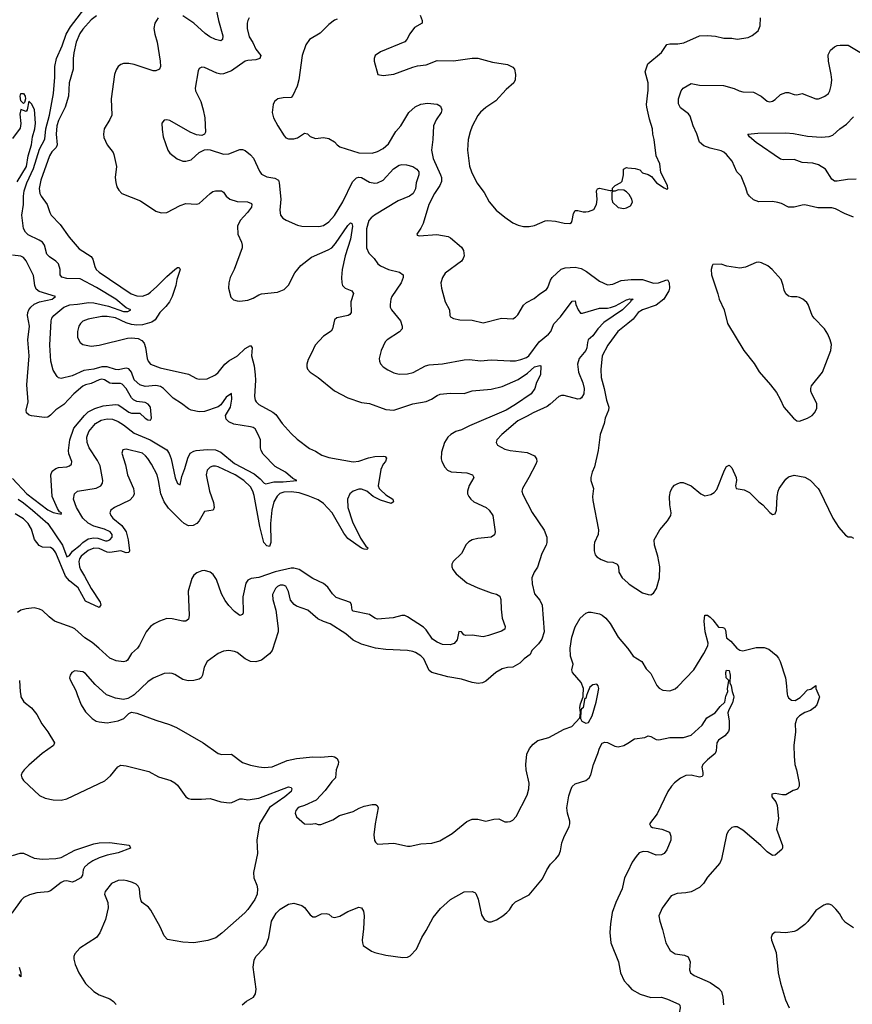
# Model space of a CAD drawing. Header units: inches. Extents: x 1245430 to 1420861, y 606325 to 671315.
# Tile 19 of 256: x 1265502 to 1271661, y 637716 to 644996. Entities that reach past the tile are written whole.
import ezdxf

# ---------------------------------------------------------------- set-up
doc = ezdxf.new("R2010")
doc.units = ezdxf.units.IN
doc.header["$MEASUREMENT"] = 0
for name, color, linetype in [('B2663', 7, 'Continuous'), ('B2664', 7, 'Continuous'), ('B2673', 7, 'Continuous'), ('B2674', 7, 'Continuous')]:
    doc.layers.add(name, color=color, linetype=linetype)

msp = doc.modelspace()

# ---------------------------------------------------------------- linework, layer by layer
at = {"layer": 'B2663', "color": 5}
for points, elevation in [([(1265509.9, 640000), (1265511.7, 639990), (1265532.4, 639952.4), (1265590, 639907), (1265630, 639857.6), (1265665.2, 639790), (1265711.2, 639730), (1265758.7, 639650), (1265751.5, 639628.5), (1265668, 639570), (1265570, 639484.5), (1265535.5, 639450), (1265520.7, 639430), (1265514, 639410), (1265517.3, 639390), (1265530.8, 639370), (1265650, 639259.3), (1265690, 639240.3), (1265750, 639227), (1265810, 639224.9), (1265850, 639235.8), (1266132.1, 639367.9), (1266175.2, 639404.8), (1266228.5, 639471.5), (1266250, 639483.1), (1266290, 639478.7), (1266456.4, 639436.4), (1266530, 639398), (1266620.7, 639370), (1266650, 639354), (1266670, 639335.5), (1266730.3, 639250.3), (1266750, 639238.4), (1266770, 639234), (1266848.2, 639231.8), (1266910, 639237.4), (1266990, 639213.4), (1267053.2, 639206.8), (1267070.8, 639209.2), (1267130, 639235.3), (1267150, 639236.5), (1267190, 639228.2), (1267270, 639239.4), (1267490, 639323.9), (1267510, 639318.4), (1267515.3, 639310), (1267509.2, 639290), (1267464.1, 639250), (1267349.1, 639170.9), (1267275.2, 639050), (1267257.4, 638930), (1267262, 638830), (1267230.7, 638690), (1267234, 638650), (1267256.4, 638596.4), (1267261.6, 638570), (1267259.3, 638530), (1267242.4, 638490), (1267190, 638416), (1267167.5, 638392.5), (1266998.7, 638241.3), (1266952.7, 638207.3), (1266893.1, 638186.9), (1266790, 638171.1), (1266710, 638175.8), (1266596.3, 638196.3), (1266570, 638222.7), (1266542.4, 638290), (1266471.8, 638411.8), (1266453.9, 638433.9), (1266409.3, 638470), (1266401.3, 638481.3), (1266393, 638513), (1266388.6, 638570), (1266378.5, 638590), (1266363.5, 638603.5), (1266337.8, 638617.8), (1266298, 638630), (1266270, 638633.2), (1266230, 638630.5), (1266182, 638610), (1266134, 638550), (1266130.4, 638530), (1266155.3, 638470), (1266157.6, 638430), (1266137.2, 638342.8), (1266095.8, 638244.2), (1266070.6, 638210), (1265946.8, 638130), (1265910.8, 638090), (1265904, 638070), (1265904, 638050), (1265913.4, 638010), (1265940.5, 637950), (1265988.4, 637870), (1266050.6, 637810), (1266090, 637787), (1266170, 637757), (1266197, 637737), (1266215.6, 637715.6)], 1020), ([(1265931.1, 640000), (1265957.1, 639930), (1265990, 639878), (1266038, 639830), (1266067.3, 639810), (1266090, 639803.7), (1266150, 639797), (1266230, 639812.4), (1266272.7, 639830), (1266310, 639866.8), (1266330, 639876.3), (1266370, 639868.2), (1266510, 639816.4), (1266610, 639786), (1266662, 639762), (1266859.1, 639650), (1266970, 639570.4), (1266996.6, 639563.4), (1267070, 639566), (1267150, 639504.9), (1267210, 639484.9), (1267270, 639472.4), (1267310, 639466.4), (1267370, 639473), (1267481.3, 639518.7), (1267550, 639534.2), (1267670, 639544.7), (1267730, 639543.2), (1267810, 639550.3), (1267830, 639546.4), (1267850, 639533.4), (1267860.4, 639510), (1267858.4, 639490), (1267843.7, 639450), (1267839.1, 639390), (1267810, 639364.5), (1267762, 639298), (1267695.1, 639224.9), (1267610, 639185.6), (1267570, 639173.6), (1267556.1, 639163.9), (1267545.5, 639150), (1267539.3, 639130), (1267550, 639103), (1267610, 639050.7), (1267650, 639048.2), (1267690, 639052.7), (1267710, 639046.4), (1267730, 639046.4), (1267819.2, 639080.8), (1267867.1, 639112.9), (1267970, 639140.7), (1268013.6, 639166.4), (1268050, 639180.5), (1268110, 639194), (1268134, 639194), (1268146.4, 639186.4), (1268154.8, 639170), (1268130.7, 639050), (1268120.7, 638970), (1268127.3, 638927.3), (1268134.4, 638914.4), (1268150, 638901), (1268270, 638907.7), (1268370, 638884.4), (1268390, 638884.4), (1268470, 638902), (1268550, 638906.7), (1268610, 638923.8), (1268701.7, 638978.3), (1268810, 639068), (1268850, 639084.9), (1268890, 639084), (1268950, 639070.8), (1269010, 639084), (1269046.4, 639086.4), (1269090, 639064.7), (1269110, 639064.7), (1269130, 639066.8), (1269150, 639078.8), (1269174.9, 639105.1), (1269256.9, 639263.1), (1269267.6, 639310), (1269269.6, 639350), (1269247.6, 639450), (1269245.1, 639490), (1269254.5, 639565.5), (1269272.1, 639607.9), (1269300.7, 639639.3), (1269334.5, 639665.5), (1269415.3, 639690), (1269530, 639750.3), (1269586.6, 639770), (1269646, 639834), (1269649.4, 639870), (1269645.1, 639910), (1269650, 639938), (1269669.6, 639990), (1269669.9, 640000)], 1040), ([(1266342.2, 640000), (1266302.8, 639977.2), (1266270.6, 639969.4), (1266210, 639978.9), (1266158.4, 640000)], 1040), ([(1269696, 640000), (1269690, 639977.2), (1269683.5, 639976.5), (1269681, 639970), (1269670, 639909.3), (1269658.8, 639901.2), (1269653.7, 639886.3), (1269651.4, 639830), (1269661.1, 639810), (1269690, 639793.9), (1269710, 639800.1), (1269737.7, 639850), (1269766.3, 639950), (1269775.6, 640000)], 1040), ([(1267148.9, 637711.1), (1267181.1, 637738.9), (1267232.7, 637770), (1267247.6, 637792.4), (1267251.5, 637828.5), (1267229.7, 637990), (1267236.3, 638043.7), (1267249.5, 638070), (1267308.5, 638131.5), (1267324.6, 638155.4), (1267344.7, 638210), (1267365.6, 638330), (1267398.4, 638390), (1267430, 638419.3), (1267490, 638456.3), (1267530, 638462.8), (1267590, 638446), (1267610, 638431), (1267650, 638378), (1267670, 638362), (1267690, 638362), (1267735.5, 638384.5), (1267770, 638387.7), (1267790, 638382.8), (1267810, 638363), (1267830, 638358.9), (1267870, 638368.4), (1267930, 638401.8), (1268010, 638434.9), (1268030, 638430.6), (1268044.9, 638404.9), (1268049.2, 638369.2), (1268046.3, 638273.7), (1268036.5, 638190), (1268037.1, 638170), (1268044, 638150), (1268104, 638110), (1268130, 638099.5), (1268210, 638080.3), (1268337.5, 638062.5), (1268370, 638064), (1268390, 638074), (1268437.1, 638122.9), (1268477.6, 638210), (1268510, 638260.7), (1268561, 638359), (1268615.8, 638424.2), (1268690, 638490.3), (1268790, 638547.7), (1268850, 638550.6), (1268870, 638542.8), (1268875.8, 638535.8), (1268893.5, 638493.5), (1268918, 638378), (1268941.1, 638341.1), (1268970, 638324.9), (1268990, 638325.5), (1269030, 638339.5), (1269077, 638370), (1269105.5, 638394.5), (1269124.9, 638415.1), (1269150, 638454), (1269170, 638473.4), (1269270, 638524.9), (1269370, 638644.4), (1269401.1, 638710), (1269428, 638752), (1269468.6, 638791.4), (1269490, 638819.1), (1269503, 638850), (1269513, 638910), (1269526.2, 638950), (1269567.7, 639030), (1269571.7, 639050), (1269572, 639070), (1269554, 639130), (1269548.6, 639170), (1269563.5, 639256.5), (1269577.7, 639302.3), (1269590, 639326.8), (1269610, 639346.8), (1269689.2, 639370), (1269713.3, 639390), (1269726.1, 639413.9), (1269746.2, 639490), (1269779.7, 639570), (1269790, 639610.8), (1269810, 639646), (1269830, 639654), (1269850, 639652), (1269903.7, 639623.7), (1269930, 639619.3), (1269970, 639628.7), (1270000, 639647.2)], 1020), ([(1265450, 638817.2), (1265505.9, 638834.1), (1265530, 638833.1), (1265610, 638797.3), (1265669.1, 638789.1), (1265770, 638795.4), (1265810, 638802.4), (1265910, 638855.3), (1266050, 638903.5), (1266090, 638911.2), (1266170, 638912.3), (1266310, 638891.7), (1266315.5, 638890), (1266322, 638870), (1266230, 638836.5), (1266150, 638819), (1266090, 638798), (1266044, 638776), (1266007.4, 638752.6), (1265982.7, 638730), (1265971.2, 638710), (1265968, 638670), (1265955.8, 638650), (1265910, 638626.2), (1265890, 638619.9), (1265850, 638628.2), (1265830, 638626.6), (1265810, 638616.4), (1265730, 638554.5), (1265711.6, 638548.4), (1265630, 638539.4), (1265574.3, 638525.7), (1265534.2, 638505.8), (1265513.6, 638486.4), (1265444.6, 638390)], 980), ([(1270000, 638697.8), (1269976.5, 638650), (1269958, 638570), (1269912.9, 638470), (1269885.3, 638394.7), (1269872.4, 638310), (1269867.7, 638247.7), (1269874.9, 638170), (1269931.7, 638030), (1269947.2, 637950), (1269973.8, 637890), (1270000, 637860.5)], 1020), ([(1265498.6, 637990), (1265510.2, 637949.8), (1265510, 637919), (1265497.4, 637937.4)], 980)]:
    msp.add_lwpolyline(points, dxfattribs=dict(at, elevation=elevation))
at = {"layer": 'B2664', "color": 5}
for points, elevation in [([(1266942.8, 645130), (1266972.5, 644990), (1267003.8, 644876.2), (1267001.3, 644850), (1266990, 644840.5), (1266950, 644848.4), (1266908.6, 644868.6), (1266873.8, 644893.8), (1266790, 644969.8), (1266710, 645023.4)], 1020), ([(1265490, 641450.4), (1265530, 641423.1), (1265597.4, 641370), (1265709.3, 641270), (1265819.9, 641110), (1265850, 641024.4), (1265870, 641034.6), (1265894.1, 641065.9), (1265949.6, 641110), (1265968.9, 641131.1), (1266010, 641158.8), (1266050, 641165.9), (1266081.3, 641161.3), (1266136.6, 641143.4), (1266150, 641141.6), (1266170, 641149.1), (1266185.4, 641170), (1266186, 641190), (1266170.9, 641210), (1266130, 641228.9), (1266050, 641252.3), (1266010, 641274.3), (1265970.2, 641310), (1265923.2, 641390), (1265900.8, 641450), (1265908.8, 641490), (1265930.2, 641509.8), (1266067.1, 641532.9), (1266101.6, 641550), (1266114.9, 641570), (1266116.5, 641590), (1266097.6, 641697.6), (1266077.7, 641737.7), (1266015.2, 641830), (1266000.9, 641870), (1265998.8, 641910), (1266014.6, 641950), (1266064.3, 642010), (1266105.1, 642034.9), (1266150, 642045.4), (1266190, 642041.6), (1266230, 642026.2), (1266270, 642001), (1266350, 641939.1), (1266468.1, 641890), (1266590, 641814.6), (1266608.1, 641788.1), (1266623.8, 641750), (1266652, 641608), (1266670, 641567.3), (1266690, 641557.2), (1266701.3, 641618.7), (1266723.4, 641676.6), (1266745.1, 641754.9), (1266764.5, 641790), (1266790, 641806.1), (1266808.3, 641811.7), (1266890, 641819.3), (1266950, 641814.7), (1266990, 641798.7), (1267090, 641715.7), (1267237, 641637), (1267282, 641602), (1267310, 641569.6), (1267324.1, 641564.1), (1267381.4, 641578.6), (1267450, 641578.3), (1267552, 641590), (1267523, 641603), (1267467.7, 641650), (1267393.2, 641693.2), (1267304.3, 641784.3), (1267287.7, 641810), (1267283.2, 641830), (1267282.4, 641890), (1267267.4, 641930), (1267244.9, 641970), (1267230, 641980.3), (1267210, 641986), (1267085.3, 642005.3), (1267050, 642022.2), (1267030, 642043.1), (1267025.4, 642070), (1267062, 642130), (1267072.4, 642190), (1267070, 642231), (1267030, 642205.3), (1266991, 642149), (1266970, 642133.4), (1266870, 642099), (1266830, 642096.6), (1266770, 642109.4), (1266750, 642118.6), (1266698.3, 642158.3), (1266637.1, 642197.1), (1266564.9, 642270), (1266543.6, 642283.6), (1266510, 642291.5), (1266430, 642283.6), (1266390, 642296.1), (1266350, 642332.6), (1266328.8, 642388.8), (1266310, 642414.2), (1266290, 642419), (1266230, 642406.2), (1266210, 642408.5), (1266150, 642429.1), (1266110, 642429.2), (1266050, 642412.4), (1265977.3, 642402.7), (1265890, 642363.8), (1265810, 642342.6), (1265790, 642348.4), (1265778.7, 642358.7), (1265750, 642404), (1265732.6, 642470), (1265724.9, 642590), (1265735.2, 642770), (1265741.3, 642790), (1265755.8, 642810), (1265828.3, 642870), (1265872.3, 642887.7), (1265930, 642891.9), (1266014.2, 642905.8), (1266050, 642902.3), (1266158.7, 642878.7), (1266270, 642838.5), (1266302, 642838), (1266325.5, 642850), (1266290, 642866.7), (1266213.8, 642930), (1266070, 643016.6), (1265950, 643080.7), (1265850, 643083.5), (1265813.1, 643093.1), (1265801.3, 643110), (1265801.7, 643150), (1265788.8, 643190), (1265770.3, 643210), (1265722.2, 643242.2), (1265702.4, 643262.4), (1265684.9, 643330), (1265671.5, 643350), (1265646.9, 643366.9), (1265565.5, 643405.5), (1265545.3, 643425.3), (1265531.3, 643451.3), (1265519.3, 643550), (1265530.7, 643629.3), (1265530.1, 643690), (1265536.3, 643730), (1265554.6, 643790), (1265604.9, 643895.1), (1265650, 644038.5), (1265688.3, 644111.7), (1265696.5, 644190), (1265722, 644290), (1265752.6, 644450), (1265762.8, 644570), (1265762.7, 644650), (1265773.7, 644710), (1265816.5, 644803.5), (1265846.5, 644890), (1265877.9, 644942.1), (1266008.1, 645111.9)], 960), ([(1266070, 645025), (1266030, 644994.6), (1265970, 644926.9), (1265946.4, 644893.6), (1265920.5, 644830), (1265903.4, 644750), (1265898, 644710), (1265898.9, 644630), (1265869, 644530), (1265863.1, 644430), (1265837.8, 644350), (1265790.1, 644250), (1265777.7, 644210), (1265771, 644150), (1265779.8, 644070), (1265771, 644050), (1265741, 644019), (1265723.8, 643990), (1265658.4, 643810), (1265647, 643747), (1265650.2, 643710), (1265660.2, 643690), (1265705.5, 643630), (1265724.9, 643570), (1265736, 643550), (1265801.1, 643481.1), (1265867.5, 643387.5), (1265942.7, 643302.7), (1266030, 643245.7), (1266044.2, 643224.2), (1266057.4, 643170), (1266067.8, 643150), (1266090, 643128.7), (1266325.8, 642970), (1266370, 642954.5), (1266410, 642952.6), (1266450, 642967.1), (1266470, 642981), (1266517.9, 643022.1), (1266590, 643097.2), (1266650, 643149), (1266670, 643164.2), (1266682.8, 643162.8), (1266688.4, 643150), (1266665.5, 643074.5), (1266657.9, 643030), (1266631.2, 642950), (1266610.1, 642910), (1266584.3, 642875.7), (1266537.7, 642830), (1266503.2, 642776.8), (1266480.3, 642759.7), (1266410, 642740.8), (1266370, 642738), (1266330, 642741.2), (1266290, 642753.7), (1266210, 642790.8), (1266150, 642802.2), (1266110, 642800.3), (1266010, 642781.8), (1265970, 642765.7), (1265951.8, 642750), (1265939.6, 642730), (1265929.1, 642690), (1265930, 642646.8), (1265948.8, 642610), (1265970, 642594.9), (1266030, 642581.8), (1266090, 642588.3), (1266298.8, 642641.2), (1266330, 642644.9), (1266378.2, 642638.2), (1266404.7, 642624.7), (1266423.5, 642603.5), (1266432.5, 642572.5), (1266444.6, 642490), (1266453.2, 642470), (1266470, 642449.1), (1266541.5, 642421.5), (1266750, 642374.7), (1266810, 642342.8), (1266830, 642339), (1266890, 642340.9), (1266950, 642370.2), (1266970, 642388), (1267019, 642450), (1267050, 642474.1), (1267112.9, 642510), (1267170, 642564), (1267210, 642587.6), (1267222, 642570), (1267217.3, 642510), (1267236.2, 642436.2), (1267244, 642370), (1267246.6, 642330), (1267239.7, 642210), (1267243.5, 642183.5), (1267250.3, 642170), (1267270.3, 642150), (1267373.7, 642093.7), (1267396.7, 642076.7), (1267444.9, 642010), (1267510, 641936.1), (1267554.3, 641894.3), (1267645.4, 641825.4), (1267690, 641805.7), (1267737.3, 641777.3), (1267790, 641759.6), (1267970, 641726.5), (1268010, 641731.4), (1268082.8, 641757.2), (1268130, 641765.2), (1268190, 641768.9), (1268205.9, 641765.9), (1268215.2, 641755.2), (1268207.6, 641730), (1268190.2, 641709.8), (1268173.8, 641670), (1268154.7, 641550), (1268160.6, 641530), (1268170, 641518.8), (1268210, 641483.2), (1268262, 641450), (1268267.7, 641430), (1268250, 641417.6), (1268170, 641442.8), (1268116.8, 641470), (1268069.8, 641510), (1268030, 641524.2), (1268010, 641524.1), (1267968.1, 641510), (1267945.4, 641490), (1267927.5, 641450), (1267928.6, 641390), (1267963.3, 641283.3), (1268022.7, 641162.7), (1268063.2, 641103.2), (1268077, 641090), (1268076, 641084), (1268070, 641079.5), (1268050, 641081), (1268030, 641087.9), (1267930, 641161), (1267899.9, 641199.9), (1267814.2, 641350), (1267750, 641419.5), (1267710, 641445.6), (1267635.7, 641475.7), (1267570, 641496.6), (1267510, 641506.3), (1267457, 641503), (1267427.6, 641492.4), (1267407, 641473), (1267382.8, 641430), (1267366.9, 641370), (1267358, 641270), (1267361.1, 641130), (1267350, 641100.9), (1267330, 641105.1), (1267308.8, 641130), (1267279.6, 641250), (1267237.7, 641477.7), (1267227.5, 641510), (1267210, 641542.3), (1267160.6, 641590), (1267096, 641630), (1266970, 641689), (1266950, 641694.3), (1266930, 641694.8), (1266910, 641688.4), (1266890, 641665.1), (1266881.5, 641630), (1266907.1, 641510), (1266935, 641425), (1266939.6, 641390), (1266932.7, 641370), (1266870, 641358.7), (1266830.1, 641290), (1266812.6, 641270), (1266784.7, 641255.3), (1266750, 641254.6), (1266719.5, 641270), (1266696.8, 641290), (1266603.9, 641383.9), (1266570.4, 641430), (1266545.4, 641490), (1266529.8, 641590), (1266518.4, 641630), (1266476.8, 641710), (1266450, 641751.1), (1266432.3, 641772.3), (1266409.5, 641790), (1266290, 641820.5), (1266264.7, 641815.3), (1266257.1, 641790), (1266284.2, 641704.2), (1266300.8, 641630), (1266344.4, 641530), (1266347.9, 641490), (1266340.9, 641470), (1266316.5, 641443.5), (1266203.8, 641390), (1266177.6, 641370), (1266168.7, 641350), (1266175.8, 641330), (1266191.1, 641310), (1266257.3, 641257.3), (1266289.1, 641210), (1266304.1, 641150), (1266313.8, 641070), (1266310, 641057.6), (1266290, 641055.2), (1266250, 641068.4), (1266170, 641056), (1266150, 641059.9), (1266090, 641085), (1266050, 641088.9), (1266010, 641072.5), (1265958.2, 641030), (1265944.2, 641010), (1265939.9, 640990), (1265944.2, 640950), (1265951.7, 640930), (1265982.5, 640882.5), (1266030.1, 640790.1), (1266096.6, 640690), (1266102, 640670), (1266090.8, 640649.2), (1265990, 640696.1), (1265935.4, 640795.4), (1265870, 640847.3), (1265841.5, 640881.5), (1265770, 641055.3), (1265760.2, 641070), (1265750, 641082), (1265730, 641092.6), (1265670, 641096.1), (1265647.6, 641107.6), (1265612.2, 641152.2), (1265590, 641229.6), (1265566.2, 641270), (1265530, 641306.2), (1265470, 641341.2)], 980), ([(1266527.7, 645010), (1266502.4, 644970), (1266495.5, 644930), (1266501.2, 644890), (1266518.8, 644830), (1266540.2, 644690), (1266543.6, 644650), (1266535.8, 644630), (1266510, 644616.9), (1266490, 644617.2), (1266350, 644664.5), (1266310, 644671.9), (1266270, 644672.1), (1266250, 644664.7), (1266230, 644649.5), (1266214.8, 644625.2), (1266203.1, 644590), (1266179.2, 644410), (1266184, 644290), (1266170, 644257), (1266128.4, 644190), (1266121.3, 644150), (1266124.8, 644124.8), (1266150.3, 644070), (1266193.4, 644013.4), (1266198.7, 643998.7), (1266218.3, 643910), (1266208.4, 643830), (1266212.3, 643792.3), (1266221.3, 643761.3), (1266236.1, 643736.1), (1266258.8, 643710), (1266395.9, 643655.9), (1266510, 643579.1), (1266550, 643567.7), (1266590, 643570.4), (1266690, 643622), (1266730, 643636), (1266810, 643631.7), (1266830, 643637), (1266910, 643711.7), (1266930, 643725.3), (1266950, 643731.5), (1266994, 643730), (1267010, 643720.4), (1267030.3, 643690), (1267057.1, 643670), (1267110, 643652.7), (1267188.1, 643648.1), (1267215.8, 643635.8), (1267220.4, 643630), (1267217.4, 643610), (1267187.6, 643570), (1267132.9, 643510), (1267112.3, 643470), (1267114.9, 643410), (1267142.8, 643350), (1267149, 643330), (1267149, 643310), (1267088.8, 643150), (1267058.4, 643090), (1267048.4, 643050), (1267047, 643010), (1267064, 642944), (1267083.6, 642923.6), (1267110, 642916.5), (1267130, 642914.9), (1267190, 642923.2), (1267230, 642936.1), (1267270, 642961.7), (1267290, 642968.9), (1267410, 642980.8), (1267459.1, 643000.9), (1267490, 643034), (1267536.9, 643123.1), (1267580.7, 643179.3), (1267660, 643240), (1267785.1, 643294.9), (1267810, 643310.2), (1267839.2, 643340.8), (1267930, 643473.1), (1267950, 643493.7), (1267958.8, 643490), (1267964.6, 643470), (1267950, 643373.2), (1267909.4, 643250), (1267887.8, 643147.8), (1267882.2, 643090), (1267883.9, 643050), (1267890.3, 643030), (1267910.2, 643010.2), (1267959.1, 642990), (1267970.3, 642970.3), (1267951.5, 642910), (1267954.4, 642830), (1267943.9, 642816.1), (1267931, 642810), (1267849.2, 642790.8), (1267830, 642776), (1267816, 642710), (1267807.1, 642692.9), (1267750, 642656.9), (1267686.7, 642590), (1267661.7, 642530), (1267635.9, 642484.1), (1267625.8, 642450), (1267625.8, 642430), (1267632, 642412), (1267650.3, 642390), (1267710.8, 642350.8), (1267831.7, 642251.7), (1267930, 642199.2), (1268030, 642164.9), (1268090, 642157.4), (1268210, 642112.9), (1268270, 642108.1), (1268410, 642156.9), (1268510, 642173.8), (1268547.3, 642190), (1268590, 642218.3), (1268613.4, 642226.6), (1268686.4, 642233.6), (1268790, 642232.8), (1268850, 642252.9), (1268990, 642265.1), (1269070, 642284.6), (1269190, 642336.6), (1269258.4, 642381.6), (1269310, 642428.4), (1269350, 642439.3), (1269356.2, 642436.2), (1269353.4, 642370), (1269325.9, 642314.1), (1269311.8, 642270), (1269284.4, 642230), (1269169.1, 642150), (1269099.7, 642110), (1268830, 641993.9), (1268770, 641963.2), (1268728.8, 641950), (1268691.7, 641930), (1268670.3, 641910), (1268645.3, 641870), (1268622.8, 641797.2), (1268619.5, 641750), (1268623.7, 641730), (1268646.6, 641686.6), (1268666.5, 641666.5), (1268693.9, 641653.9), (1268810, 641645.2), (1268850.5, 641630), (1268861.6, 641610), (1268827.9, 641552.1), (1268814, 641510), (1268815.6, 641490), (1268824, 641470), (1268838.7, 641450), (1268862.4, 641430), (1268953.7, 641390), (1268976, 641370), (1269001.7, 641330), (1269020.3, 641210), (1269013.8, 641186.2), (1268990, 641168.9), (1268890, 641159.1), (1268850, 641149.8), (1268824.1, 641135.9), (1268805.2, 641114.8), (1268770.1, 641049.9), (1268707.4, 640990), (1268697.7, 640970), (1268698.5, 640950), (1268706.7, 640930), (1268730, 640899), (1268810, 640831.3), (1268890, 640795.4), (1268990, 640758.5), (1269030, 640748.7), (1269053, 640733), (1269062.3, 640710), (1269062.6, 640637.4), (1269072, 640572), (1269092, 640510), (1269090.2, 640489.8), (1269066.1, 640473.9), (1268970, 640441.7), (1268930, 640433.2), (1268850, 640446), (1268802, 640442), (1268787.5, 640447.5), (1268770, 640469), (1268750, 640473.6), (1268738.7, 640410), (1268717, 640383), (1268686.4, 640373.6), (1268630, 640376.8), (1268590, 640392.4), (1268556.7, 640416.7), (1268510, 640485.7), (1268490, 640504.3), (1268370, 640581.5), (1268350, 640589.8), (1268329.8, 640589.8), (1268265.9, 640574.1), (1268150, 640564.7), (1268130, 640571.6), (1268090, 640597.1), (1267970, 640623.1), (1267962.1, 640630), (1267956.2, 640670), (1267948, 640688), (1267844.4, 640724.4), (1267815.8, 640750), (1267780.5, 640800.5), (1267750, 640826.6), (1267670, 640863.5), (1267570, 640930.9), (1267530, 640941.1), (1267510, 640940.6), (1267392.7, 640912.7), (1267271.8, 640871.8), (1267214.8, 640865.2), (1267190, 640852.3), (1267176, 640830), (1267153.6, 640730), (1267155.5, 640610), (1267150, 640597), (1267130.2, 640589.8), (1267090, 640620.3), (1267050, 640664.1), (1267022.7, 640702.7), (1266995.2, 640750), (1266957.9, 640857.9), (1266933, 640893), (1266910, 640911.1), (1266870, 640922.4), (1266850, 640921.6), (1266813.5, 640906.5), (1266790, 640889.4), (1266775.1, 640864.9), (1266749.1, 640770.9), (1266755.6, 640590), (1266750, 640562.7), (1266731.5, 640548.5), (1266710, 640548.2), (1266630, 640566), (1266590, 640567.6), (1266536, 640550), (1266497.3, 640530), (1266470, 640509.4), (1266438.4, 640470), (1266388.9, 640371.1), (1266372.7, 640350), (1266330, 640309.6), (1266299.3, 640260.7), (1266290, 640252.9), (1266270, 640247.2), (1266215.4, 640255.4), (1266170, 640275.3), (1266088.6, 640350), (1266038.5, 640390), (1265984.7, 640424.7), (1265910, 640491), (1265890, 640503.1), (1265759.3, 640550), (1265719.7, 640579.7), (1265670, 640626.6), (1265650, 640638.4), (1265610, 640646.6), (1265550, 640639.5), (1265511.3, 640630), (1265487.2, 640612.8)], 1020), ([(1267199.5, 645010), (1267189.2, 644990.8), (1267184, 644970), (1267184.7, 644930), (1267199.6, 644870), (1267226.9, 644826.9), (1267250, 644777.4), (1267284.9, 644730), (1267279.5, 644710), (1267250, 644699.8), (1267190, 644695.1), (1267171.3, 644688.7), (1267070, 644617.2), (1267010, 644595.8), (1266990, 644593.3), (1266961.4, 644601.4), (1266870, 644642), (1266850, 644646), (1266830, 644636), (1266822, 644618), (1266800.3, 644490), (1266802.6, 644470), (1266843.2, 644390), (1266859.6, 644330), (1266871.4, 644270), (1266876.2, 644163.8), (1266870, 644149.4), (1266850, 644140.7), (1266810, 644143.6), (1266763.7, 644163.7), (1266614, 644250), (1266590, 644256), (1266570, 644254), (1266554.8, 644230), (1266555.3, 644184.7), (1266564, 644130), (1266599.1, 644030), (1266613.4, 644010), (1266668.2, 643968.2), (1266710, 643950.4), (1266730, 643948.7), (1266770, 643959.3), (1266830, 644014), (1266870, 644034), (1266890, 644037.3), (1266910, 644034), (1267010, 644001.3), (1267050, 644003.7), (1267130, 644036), (1267150, 644036), (1267170, 644028.8), (1267210, 643996.9), (1267230.8, 643970.8), (1267275, 643875), (1267290, 643854.9), (1267330, 643834.7), (1267390, 643824.4), (1267415.6, 643810), (1267421.6, 643790), (1267432.9, 643670), (1267426.9, 643586.9), (1267430.6, 643550), (1267448.7, 643528.7), (1267472.7, 643512.7), (1267557.4, 643477.4), (1267590.3, 643470.3), (1267713.9, 643466.1), (1267750, 643474.3), (1267790, 643500.2), (1267830, 643549.1), (1267893.3, 643650), (1267964, 643796), (1267993.6, 643826.4), (1268010, 643832.4), (1268030, 643829.1), (1268090, 643795.5), (1268130, 643787.9), (1268149.9, 643790.1), (1268190, 643809.2), (1268267.5, 643892.5), (1268310, 643919.6), (1268330, 643924.9), (1268362.6, 643922.6), (1268410, 643910.3), (1268440.4, 643890), (1268453.7, 643870), (1268453.7, 643850), (1268434.9, 643790), (1268430, 643745.2), (1268413.6, 643710), (1268384.9, 643690), (1268302.8, 643657.2), (1268125.8, 643550), (1268101.4, 643530), (1268085.5, 643510), (1268068.3, 643450), (1268068.2, 643310), (1268083.6, 643270), (1268124.2, 643230), (1268150.2, 643190.2), (1268170, 643174.9), (1268229.4, 643149.4), (1268310.7, 643130), (1268339.5, 643110), (1268339.1, 643090), (1268322.9, 643050), (1268254, 642950), (1268246.5, 642930), (1268241.5, 642890), (1268243.6, 642870), (1268252.2, 642850), (1268318.4, 642770), (1268332.2, 642730), (1268330.3, 642710), (1268312.4, 642687.6), (1268220.7, 642630), (1268206.6, 642613.4), (1268174.9, 642550), (1268162, 642490), (1268162.8, 642470), (1268170, 642452), (1268191, 642430), (1268225.9, 642405.9), (1268270, 642383.7), (1268310, 642374.9), (1268370, 642376.9), (1268411.9, 642388.1), (1268504, 642436), (1268530, 642444), (1268630, 642451.6), (1268790, 642482), (1268830, 642483.2), (1268910, 642474), (1268990, 642480.2), (1269130, 642473.6), (1269170, 642474.7), (1269210, 642482.3), (1269250, 642497.8), (1269269.3, 642510.7), (1269345.8, 642614.2), (1269414, 642670), (1269429.8, 642690), (1269453.9, 642746.1), (1269501.9, 642798.1), (1269590, 642914), (1269610, 642918), (1269614.9, 642890), (1269633.8, 642850), (1269650, 642826.3), (1269666, 642826), (1269790, 642862.1), (1269850, 642862.6), (1269873.1, 642866.9), (1269910, 642880.1), (1269990, 642924.8), (1270000, 642928)], 1040), ([(1267850, 645000.5), (1267830, 644991.2), (1267790, 644961.3), (1267723.9, 644896.1), (1267644.9, 644850), (1267618, 644810), (1267591.7, 644730), (1267567.9, 644552.1), (1267555.1, 644504.9), (1267523.8, 644436.2), (1267510, 644421.2), (1267450, 644419.3), (1267412, 644410), (1267386, 644390), (1267376, 644370), (1267370.8, 644310), (1267380.7, 644270), (1267410.7, 644210), (1267458, 644138), (1267470, 644122.8), (1267490, 644114), (1267530, 644114), (1267557, 644123), (1267610, 644158), (1267630, 644150.7), (1267651.8, 644131.8), (1267690, 644118.4), (1267750, 644124.9), (1267790, 644116.3), (1267830, 644094), (1267850.4, 644070.4), (1267870, 644056.3), (1268010, 644010.4), (1268110, 644007.9), (1268150, 644020.3), (1268190, 644042.3), (1268230, 644078), (1268283.9, 644170), (1268320.4, 644210), (1268380.3, 644310), (1268428.3, 644351.7), (1268470, 644371), (1268517.6, 644377.6), (1268590, 644372), (1268615.8, 644355.8), (1268624.4, 644330), (1268618.7, 644310), (1268583.6, 644256.4), (1268563.6, 644210), (1268558.7, 644110), (1268549.4, 644030), (1268560.1, 643970), (1268615.7, 643850), (1268621.5, 643830), (1268621.6, 643798.4), (1268610.6, 643769.4), (1268570, 643711.3), (1268528.1, 643630), (1268487.7, 643490), (1268470, 643454), (1268438.8, 643410), (1268442.5, 643402.5), (1268458, 643398), (1268586.9, 643406.9), (1268672.3, 643392.3), (1268690, 643384), (1268770, 643314.9), (1268784.2, 643290), (1268789, 643250), (1268783.2, 643230), (1268770.3, 643210), (1268650, 643122.9), (1268628.5, 643090), (1268617, 643050), (1268622, 643010), (1268648.5, 642910), (1268680.5, 642850), (1268683.8, 642810), (1268690, 642798.8), (1268710, 642786), (1268757.2, 642777.2), (1268850, 642773.1), (1268930, 642755.5), (1269066, 642790), (1269150, 642784.9), (1269170, 642795.5), (1269187.2, 642812.8), (1269230, 642884.9), (1269250, 642903.8), (1269306.5, 642933.5), (1269349.4, 642970), (1269398.6, 643001.4), (1269410, 643015.5), (1269428.6, 643070), (1269441.1, 643090), (1269508, 643152), (1269537.6, 643162.4), (1269610, 643166.2), (1269655.2, 643155.2), (1269695.1, 643135.1), (1269790, 643062.3), (1269850, 643035.3), (1269890, 643039.7), (1269950, 643067.9), (1270000, 643072.4)], 1060), ([(1268465.7, 645030), (1268480.3, 644990), (1268478.4, 644970), (1268423, 644937), (1268387.8, 644892.2), (1268366, 644850), (1268350, 644832), (1268170, 644758), (1268130.8, 644730), (1268124, 644710), (1268124, 644690), (1268151.3, 644591.3), (1268190, 644584), (1268270, 644594), (1268410, 644644.9), (1268445.6, 644654.4), (1268510, 644663.1), (1268590, 644693.4), (1268710.5, 644690.5), (1268850, 644712.4), (1268892.1, 644712.1), (1269000.6, 644680.6), (1269110, 644663.8), (1269150, 644644.9), (1269161.6, 644630), (1269170.4, 644590), (1269168, 644552), (1269157.3, 644530), (1269101.2, 644478.8), (1269023.8, 644396.2), (1268950, 644346.6), (1268910, 644312.7), (1268891.8, 644288.2), (1268850, 644209.3), (1268833.4, 644166.6), (1268820.2, 644110), (1268813.7, 644030), (1268830, 643912), (1268843.1, 643870), (1268884.4, 643790), (1268937.8, 643717.8), (1268974.9, 643650), (1269027.2, 643587.2), (1269090, 643535.5), (1269150, 643494.9), (1269190, 643476.3), (1269230, 643467.7), (1269270, 643467.3), (1269310, 643474), (1269390, 643508), (1269410, 643510.5), (1269465.8, 643505.8), (1269530, 643490.5), (1269571.9, 643488.1), (1269583.7, 643496.3), (1269589.6, 643510.4), (1269598, 643562), (1269610, 643584.7), (1269630, 643586), (1269670, 643576), (1269690, 643576), (1269710, 643578), (1269748.4, 643591.6), (1269768.7, 643630), (1269772.7, 643667.3), (1269769.3, 643730), (1269775.3, 643744.7), (1269790, 643751.3), (1269870, 643732), (1269886, 643734), (1269888, 643750), (1269908, 643770), (1269948.9, 643791.1), (1269958, 643802), (1269969, 643850), (1269969, 643890), (1269990, 643902), (1270000, 643901)], 1080), ([(1265483.1, 643796.9), (1265551.9, 643910), (1265564.8, 643990), (1265589.4, 644070), (1265596.6, 644130), (1265614.3, 644190), (1265618.8, 644230), (1265612.7, 644332.7), (1265590, 644374), (1265570, 644394), (1265557.2, 644330), (1265550, 644318), (1265510, 644331), (1265502.8, 644297.2), (1265511.3, 644228.7), (1265505.9, 644194.1), (1265450, 644117.3)], 940), ([(1270000, 643714), (1269990, 643724), (1269970, 643735.3), (1269930, 643738), (1269908, 643728), (1269892, 643728), (1269882, 643718), (1269881, 643670), (1269887.5, 643647.5), (1269928.1, 643608.1), (1269970, 643598.8), (1269990, 643604), (1270000, 643608.9)], 1080), ([(1265450, 641603.2), (1265555.2, 641490), (1265710, 641371.9), (1265750, 641352.1), (1265798, 641342), (1265805.2, 641345.2), (1265810, 641338), (1265811.5, 641350), (1265797.4, 641357.4), (1265782.2, 641382.2), (1265741.5, 641470), (1265732.4, 641630), (1265743, 641657), (1265770, 641678), (1265790, 641684.2), (1265851.3, 641690), (1265870, 641696.2), (1265885.5, 641710), (1265888.5, 641730), (1265866.5, 641786.5), (1265862.8, 641810), (1265872.8, 641890), (1265903.1, 641976.9), (1265981.4, 642070), (1266010, 642096.9), (1266057.9, 642122.1), (1266119.1, 642140.9), (1266210, 642151), (1266230, 642148.1), (1266250, 642137.1), (1266310, 642093.4), (1266330, 642087), (1266390, 642086.2), (1266429.9, 642049.9), (1266450, 642038.2), (1266470, 642035.1), (1266478.2, 642050), (1266470.6, 642130), (1266453, 642153), (1266430, 642164.5), (1266370, 642173.2), (1266344.4, 642184.4), (1266330, 642200.3), (1266290.1, 642270), (1266261, 642301), (1266246.9, 642306.9), (1266185.2, 642305.2), (1266169.4, 642309.4), (1266130, 642333.9), (1266110, 642338.1), (1266090, 642334.1), (1266030, 642306.5), (1265990, 642296.3), (1265970, 642286.3), (1265902.6, 642230), (1265829, 642150), (1265768.8, 642111.2), (1265730, 642071), (1265710, 642058.1), (1265685.1, 642054.9), (1265590, 642065.8), (1265571.5, 642071.5), (1265552.6, 642090), (1265551.1, 642110), (1265565.6, 642170), (1265555.8, 642295.8), (1265573, 642510), (1265563.1, 642630), (1265575, 642730), (1265560.7, 642810), (1265561.9, 642830), (1265569.1, 642850), (1265584.3, 642870), (1265610, 642892.1), (1265650, 642908.9), (1265742.4, 642930), (1265768, 642950), (1265646.3, 642986.3), (1265623.8, 643003.8), (1265614.7, 643030), (1265604.3, 643104.3), (1265550, 643213.2), (1265530, 643237.1), (1265510, 643248.5), (1265450, 643256)], 940), ([(1270000, 642889.3), (1269960.9, 642850), (1269822.7, 642757.3), (1269777.5, 642710), (1269740.9, 642659.1), (1269708.2, 642630), (1269701.2, 642610), (1269697.9, 642570), (1269690.1, 642550), (1269641.4, 642490), (1269627.7, 642450), (1269634.7, 642390), (1269668.4, 642310), (1269677.4, 642270), (1269674.5, 642230), (1269658.9, 642201.1), (1269648.2, 642191.8), (1269630, 642189.1), (1269530, 642217.3), (1269510, 642217.7), (1269490, 642210.8), (1269427.2, 642152.8), (1269403.4, 642136.6), (1269299.5, 642090), (1269256.6, 642063.4), (1269187.2, 642030), (1269067.7, 641930), (1269030.7, 641890), (1269026.8, 641870), (1269036, 641850), (1269090, 641820.7), (1269130, 641810.6), (1269256, 641796), (1269310, 641772.2), (1269324.4, 641750), (1269326.7, 641730), (1269319.5, 641710), (1269268.9, 641610), (1269221.3, 641530), (1269217.6, 641510), (1269224.5, 641484.5), (1269292.1, 641352.1), (1269382.4, 641222.4), (1269402, 641170), (1269402.3, 641130), (1269395.6, 641110), (1269364.6, 641050), (1269332.2, 640947.8), (1269307.7, 640910), (1269290.7, 640869.3), (1269294, 640826), (1269310, 640752), (1269350, 640704.7), (1269368, 640668), (1269382.4, 640470), (1269363.2, 640416.8), (1269339.4, 640380.6), (1269290, 640331.3), (1269277.3, 640302.7), (1269234, 640270), (1269201.5, 640238.5), (1269150.3, 640209.7), (1269110, 640206), (1269070, 640195.6), (1269024, 640170), (1268950, 640106), (1268926.2, 640093.8), (1268892.8, 640087.2), (1268850, 640094.5), (1268770, 640120.7), (1268670, 640136.2), (1268550, 640169.6), (1268530, 640184), (1268491.5, 640270), (1268470, 640292.8), (1268430, 640317.4), (1268410, 640325.1), (1268371, 640331), (1268210, 640339.8), (1268134, 640350), (1268030, 640378), (1267970, 640409.6), (1267914.8, 640454.8), (1267798.4, 640530), (1267750, 640546), (1267706.9, 640566.9), (1267634, 640630), (1267550, 640660.4), (1267531.5, 640671.5), (1267504.8, 640704.8), (1267490, 640769), (1267470, 640806.6), (1267450, 640814.7), (1267430, 640815.1), (1267410, 640806), (1267394, 640790), (1267373, 640747), (1267374.9, 640710), (1267397.6, 640630), (1267415.1, 640495.1), (1267413.8, 640470), (1267368.8, 640331.2), (1267350, 640306.6), (1267290, 640259.5), (1267250, 640247.8), (1267210, 640251.5), (1267169.8, 640269.8), (1267110, 640316.2), (1267090, 640325.1), (1267050, 640331.2), (1267010, 640326.3), (1266970, 640309.6), (1266888.9, 640251.1), (1266866.4, 640210), (1266855.5, 640150), (1266844, 640130), (1266830, 640120.7), (1266790.3, 640109.7), (1266748.1, 640108.1), (1266710, 640118.7), (1266650, 640154.7), (1266630, 640161.3), (1266610, 640165.1), (1266570, 640163), (1266490, 640128.3), (1266450, 640100.4), (1266350, 640004.5), (1266342.2, 640000)], 1040), ([(1270000, 642749.2), (1269925.5, 642690), (1269853.2, 642590), (1269811.5, 642510), (1269801.8, 642410), (1269804.1, 642350), (1269825.8, 642270), (1269842.3, 642182.3), (1269859.3, 642130), (1269856.4, 642110), (1269832.2, 642050), (1269826, 642010), (1269796.4, 641930), (1269781.6, 641810), (1269753, 641690), (1269736.3, 641650), (1269727.3, 641610), (1269727.3, 641590), (1269746, 641530), (1269738, 641470), (1269742, 641442), (1269783.5, 641223.5), (1269780.7, 641190), (1269753.4, 641130), (1269750.7, 641110.7), (1269751, 641070), (1269759.8, 641039.8), (1269770, 641024.7), (1269804.5, 641004.5), (1269848, 640988), (1269890, 640985.5), (1269921, 640970), (1269932.5, 640952.5), (1269934.9, 640910), (1269958, 640870), (1270000, 640832)], 1060), ([(1269669.9, 640000), (1269671.5, 640051.5), (1269654.9, 640094.9), (1269592, 640170), (1269587, 640190), (1269597, 640230), (1269576.8, 640290), (1269574.8, 640350), (1269587, 640430), (1269610, 640506), (1269647.6, 640570), (1269690, 640608.8), (1269710, 640616.5), (1269730, 640615.8), (1269790, 640602.6), (1269810, 640594.3), (1269838.9, 640570), (1269870, 640532.2), (1269929.4, 640429.4), (1269997.6, 640350), (1270000, 640346.7)], 1040), ([(1266158.4, 640000), (1266145.3, 640005.3), (1266060.1, 640080.1), (1265990, 640160.9), (1265970, 640173.6), (1265910, 640181.2), (1265887.3, 640170), (1265874.8, 640150), (1265870.8, 640130), (1265877.3, 640110), (1265917.3, 640037.3), (1265931.1, 640000)], 1040), ([(1265501.1, 640110), (1265505.2, 640025.2), (1265509.9, 640000)], 1020), ([(1269775.6, 640000), (1269785, 640050), (1269781.4, 640070), (1269770, 640083), (1269741.3, 640078.7), (1269720.1, 640059.9), (1269701, 640019), (1269696, 640000)], 1040)]:
    msp.add_lwpolyline(points, dxfattribs=dict(at, elevation=elevation))
at = {"layer": 'B2664', "color": 5, "elevation": 940}
msp.add_lwpolyline([(1265530, 644375.3), (1265510, 644395.3), (1265506.2, 644430), (1265510, 644450.8), (1265530.5, 644450.5), (1265542, 644430), (1265544.9, 644410), (1265536.8, 644383.2)], close=True, dxfattribs=at)
at = {"layer": 'B2673', "color": 5}
for points, elevation in [([(1270781, 640000), (1270784, 639990), (1270775.4, 639944.6), (1270747.3, 639892.7), (1270741.4, 639870), (1270750.1, 639810), (1270751, 639750), (1270745.8, 639734.2), (1270718.6, 639701.4), (1270672, 639670), (1270659.3, 639650), (1270654, 639590), (1270647.3, 639570), (1270590, 639524.5), (1270554.9, 639490), (1270547, 639470), (1270556.2, 639430), (1270555.8, 639410), (1270550, 639400.5), (1270530, 639396.2), (1270470, 639409.8), (1270430, 639406.8), (1270390, 639387), (1270345.9, 639354.1), (1270323.2, 639330), (1270295.8, 639290), (1270216.8, 639123.2), (1270160.7, 639050), (1270170.5, 639030.5), (1270184.2, 639024.2), (1270251.3, 639010), (1270308, 638988), (1270318.8, 638958.8), (1270319.3, 638930), (1270290, 638857.2), (1270270, 638831.8), (1270250, 638820.5), (1270210, 638818.7), (1270150, 638842.6), (1270113.7, 638846.3), (1270084.5, 638835.5), (1270061.6, 638810), (1270033.7, 638766.3), (1270000, 638697.8)], 1020), ([(1270000, 639647.2), (1270050, 639678), (1270126, 639690), (1270150, 639701), (1270170, 639696), (1270210, 639674.8), (1270230, 639671), (1270311.8, 639688.2), (1270411.2, 639688.8), (1270470, 639706.4), (1270550, 639779.5), (1270585.5, 639834.5), (1270646, 639870), (1270682.9, 639917.1), (1270716.8, 639950), (1270726.4, 639993.6), (1270728.8, 640000)], 1020), ([(1271413.7, 640000), (1271418, 639990), (1271398, 639930), (1271382, 639910), (1271350.9, 639889.1), (1271310, 639874), (1271270, 639849.2), (1271250, 639828.7), (1271239.3, 639790), (1271241.6, 639730), (1271228.2, 639630), (1271230.3, 639550), (1271236.5, 639490), (1271248.5, 639450), (1271268.2, 639350), (1271268, 639330), (1271257.3, 639310), (1271250, 639305.1), (1271222.8, 639297.2), (1271170, 639266), (1271143.9, 639263.9), (1271090, 639274.5), (1271064.7, 639270), (1271066, 639250), (1271094.2, 639214.2), (1271104.9, 639184.9), (1271115.3, 639090), (1271099, 639010), (1271143.8, 638890), (1271144, 638870), (1271139.3, 638860.7), (1271090, 638818), (1271070, 638815.3), (1271030, 638843.7), (1270984.2, 638890), (1270850, 639004.7), (1270810, 639027.6), (1270790, 639029.5), (1270770, 639022.7), (1270743.1, 638996.9), (1270730.5, 638970), (1270694, 638790), (1270681, 638759), (1270590, 638656), (1270560.7, 638610), (1270530, 638579.3), (1270470, 638547.6), (1270430, 638539.5), (1270365.1, 638534.9), (1270322, 638518), (1270254.2, 638425.8), (1270230.6, 638370), (1270237.1, 638330), (1270257.6, 638270), (1270280.5, 638170), (1270313.7, 638113.7), (1270350, 638090.5), (1270419.1, 638079.1), (1270446.4, 638066.4), (1270461, 638030), (1270457.3, 637970), (1270464.9, 637950), (1270491, 637930), (1270610, 637878.4), (1270673.6, 637833.6), (1270692.4, 637810), (1270703.7, 637770), (1270708.5, 637711.5)], 1040), ([(1271182.4, 640000), (1271190, 639982.8), (1271210, 639964.9), (1271237.2, 639962.8), (1271274.8, 639985.2), (1271289.4, 640000)], 1040), ([(1271670, 638282), (1271610, 638322), (1271590, 638344), (1271566.6, 638386.6), (1271540.2, 638420.2), (1271510, 638449), (1271490, 638457.2), (1271470, 638457.2), (1271450, 638449.2), (1271390.5, 638409.5), (1271332.1, 638327.9), (1271310, 638306), (1271250, 638262.7), (1271230, 638255.1), (1271170, 638245.2), (1271091.1, 638248.9), (1271067.1, 638232.9), (1271061, 638210), (1271062.8, 638190), (1271098, 638098), (1271113, 637950), (1271130, 637872), (1271166, 637750), (1271194.9, 637690)], 1060), ([(1270000, 637860.5), (1270030, 637826.7), (1270092.7, 637790), (1270170, 637766.8), (1270250, 637767.9), (1270294.4, 637754.4), (1270377.9, 637717.9), (1270386, 637710), (1270388, 637690), (1270380.2, 637650), (1270385.4, 637590), (1270392.2, 637570), (1270424.1, 637530), (1270431.7, 637510), (1270427.5, 637492.5), (1270410, 637480.3), (1270350, 637479.3), (1270290, 637487.7), (1270187.9, 637512.1), (1270139.4, 637530), (1270033.1, 637593.1), (1270000, 637605.7)], 1020)]:
    msp.add_lwpolyline(points, dxfattribs=dict(at, elevation=elevation))
at = {"layer": 'B2674', "color": 5}
for points, elevation in [([(1270000, 643901), (1270055.3, 643895.3), (1270090, 643884.7), (1270110, 643864.7), (1270150, 643851), (1270175.3, 643835.3), (1270212, 643790), (1270270, 643752), (1270290, 643742), (1270295.3, 643744.7), (1270294, 643770), (1270245.2, 643865.2), (1270236, 643930), (1270209.2, 643990), (1270195.1, 644110), (1270184.5, 644150), (1270183.7, 644190), (1270160.1, 644260.1), (1270140.5, 644350), (1270137.6, 644370), (1270150, 644474), (1270151, 644530), (1270129.6, 644610), (1270149.5, 644670.5), (1270250, 644753), (1270290, 644812.2), (1270310, 644817.6), (1270370, 644817), (1270414.5, 644825.5), (1270530, 644876.3), (1270590, 644879.1), (1270650, 644874.9), (1270710, 644860.3), (1270770, 644859.3), (1270810, 644852.7), (1270890, 644864.9), (1270920.1, 644879.9), (1270965.6, 644914.4), (1270979, 644950), (1270982.7, 645010)], 1080), ([(1271670, 643537), (1271603.3, 643563.3), (1271537.7, 643597.7), (1271510, 643604.2), (1271405.4, 643605.4), (1271310, 643626), (1271290, 643625.6), (1271230, 643609.6), (1271190, 643609.6), (1271136.9, 643636.9), (1271110, 643645.1), (1271070, 643651.6), (1270970, 643648.2), (1270930, 643662.9), (1270899.5, 643690), (1270885.1, 643710), (1270872.7, 643752.7), (1270838, 643838), (1270807.3, 643870), (1270773, 643950), (1270730, 643998.7), (1270710, 644016.3), (1270690, 644026), (1270610, 644045.7), (1270563.7, 644063.7), (1270530, 644089.7), (1270511, 644151), (1270483, 644210), (1270462.7, 644282.7), (1270450, 644300.9), (1270390, 644343.5), (1270374.9, 644374.9), (1270376.4, 644410), (1270395.8, 644470), (1270410.9, 644489.1), (1270470, 644523.8), (1270530, 644511.8), (1270708.2, 644508.2), (1270787.9, 644487.9), (1270822.8, 644470), (1270850, 644462), (1270930, 644459.5), (1270986.8, 644430), (1271030, 644393.4), (1271050, 644388.2), (1271070, 644392.7), (1271090, 644405.5), (1271130, 644443.8), (1271170, 644457.6), (1271190, 644457.6), (1271230, 644441.7), (1271250, 644439.5), (1271290, 644450.6), (1271390, 644410.5), (1271410, 644410.5), (1271430, 644417.1), (1271457.2, 644430), (1271483.7, 644450), (1271495.6, 644470), (1271505.6, 644510), (1271509.6, 644550.4), (1271505.6, 644590), (1271483.7, 644690), (1271483.2, 644736.8), (1271499, 644770), (1271530, 644794), (1271550, 644804), (1271571.9, 644808.1), (1271630, 644807.7), (1271730, 644748.2)], 1060), ([(1271690, 643817.2), (1271625.6, 643814.4), (1271550, 643801.6), (1271530, 643802.4), (1271510, 643816.9), (1271463.1, 643890), (1271410, 643923.4), (1271370, 643935.4), (1271290, 643940.2), (1271230, 643961.3), (1271150, 643958.8), (1271130, 643963.9), (1270950, 644088.7), (1270900.9, 644130), (1270889, 644150), (1270962.4, 644157.6), (1271170, 644159.5), (1271225.9, 644154.1), (1271330, 644133.8), (1271430, 644127.2), (1271490, 644132.6), (1271517, 644143), (1271569.7, 644190), (1271617.5, 644222.5), (1271670, 644277)], 1040), ([(1270000, 643608.9), (1270020.9, 643619.1), (1270034.5, 643645.5), (1270029.3, 643670), (1270010, 643704), (1270000, 643714)], 1080), ([(1270000, 643072.4), (1270025.3, 643074.7), (1270110, 643074), (1270190, 643047), (1270228.5, 643051.5), (1270290, 643073.4), (1270296, 643070), (1270307.3, 643050), (1270307.7, 643010), (1270303, 642990), (1270266.4, 642930), (1270210, 642884.8), (1270110, 642851.2), (1270075.8, 642830), (1270039.4, 642780.6), (1270000, 642749.2)], 1060), ([(1270000, 642928), (1270011.8, 642931.8), (1270040.5, 642930), (1270021.7, 642918.3), (1270020.6, 642910), (1270000, 642889.3)], 1040), ([(1270000, 640832), (1270010, 640823), (1270110, 640759.1), (1270150, 640744.9), (1270170, 640744), (1270190, 640756), (1270212, 640790), (1270234, 640870), (1270238, 640950), (1270222.4, 641030), (1270198.2, 641110), (1270195.1, 641150), (1270236.6, 641223.4), (1270295.1, 641290), (1270318.7, 641330), (1270321.6, 641350), (1270311.8, 641410), (1270309.6, 641470), (1270315.1, 641510), (1270330, 641536), (1270345.8, 641554.2), (1270370, 641567.3), (1270390, 641574), (1270410, 641574), (1270470, 641550.4), (1270540.5, 641490), (1270570, 641474.4), (1270615.1, 641484.9), (1270639.6, 641500.4), (1270658.4, 641521.6), (1270715.5, 641664.5), (1270730, 641692), (1270750, 641702), (1270770, 641682), (1270801, 641610), (1270804, 641590), (1270796, 641550), (1270802, 641530), (1270861, 641521), (1270899.8, 641499.8), (1270970, 641431), (1270998, 641410), (1271050, 641351.3), (1271070, 641338), (1271090, 641342), (1271099.3, 641370), (1271104.5, 641470), (1271111.6, 641510), (1271120.5, 641530), (1271170, 641598), (1271190, 641614.9), (1271230, 641627.7), (1271310, 641612.4), (1271350, 641590.4), (1271408.5, 641530), (1271421.1, 641510), (1271518, 641310), (1271562, 641242), (1271610, 641184.7), (1271630, 641172), (1271651.6, 641171.6), (1271670, 641162)], 1060), ([(1270000, 640346.7), (1270040.5, 640290), (1270103, 640250), (1270136.4, 640196.4), (1270170, 640162.8), (1270214.2, 640074.2), (1270232.5, 640052.5), (1270258.8, 640038.8), (1270310, 640032.7), (1270350, 640048.2), (1270370, 640065.5), (1270489.8, 640190.2), (1270563.5, 640310), (1270592.6, 640367.4), (1270594.1, 640385.9), (1270573.6, 640470), (1270565.2, 640550), (1270570, 640594), (1270590, 640592), (1270610, 640578), (1270630, 640559.1), (1270670, 640504.1), (1270703.1, 640503.1), (1270716.4, 640496.4), (1270722.8, 640482.8), (1270730, 640426.3), (1270761.3, 640401.3), (1270806.4, 640350), (1270830, 640334), (1270850, 640328.8), (1270950, 640354.7), (1271010, 640354.6), (1271043, 640343), (1271098.3, 640298.3), (1271116, 640276), (1271128.2, 640250), (1271165.5, 640130), (1271172.8, 640092.8), (1271178, 640010), (1271182.4, 640000)], 1040), ([(1270728.8, 640000), (1270740.4, 640030), (1270737.6, 640050), (1270747, 640107), (1270746.6, 640110), (1270727.7, 640130), (1270724.6, 640170), (1270730, 640185.7), (1270750, 640183.9), (1270757.2, 640150), (1270753.8, 640093.8), (1270766, 640070), (1270771.8, 640030), (1270781, 640000)], 1020), ([(1271289.4, 640000), (1271330, 640041), (1271353.6, 640046.4), (1271390, 640074), (1271392, 640050), (1271413.7, 640000)], 1040)]:
    msp.add_lwpolyline(points, dxfattribs=dict(at, elevation=elevation))
at = {"layer": 'B2674', "color": 5, "elevation": 1080}
msp.add_lwpolyline([(1270970, 643202.9), (1270950, 643200.7), (1270870, 643167), (1270830, 643158), (1270732.5, 643172.5), (1270690, 643188.7), (1270630, 643186), (1270623.6, 643176.4), (1270618, 643150), (1270618.8, 643110), (1270666, 642970), (1270674.9, 642930), (1270713, 642850), (1270737.3, 642750), (1270857.3, 642550), (1270934.7, 642454.7), (1270972.5, 642392.5), (1271056.1, 642296.1), (1271099, 642239), (1271127.3, 642190), (1271154, 642130), (1271225.5, 642050), (1271250, 642030.6), (1271270, 642026.7), (1271330, 642050.6), (1271364, 642070), (1271381.2, 642090), (1271398.6, 642121.4), (1271398.6, 642158.6), (1271361.2, 642230), (1271354, 642250), (1271353.2, 642270), (1271359, 642290), (1271439.3, 642390), (1271502.9, 642550), (1271506.8, 642593.2), (1271497.6, 642630), (1271480.7, 642670), (1271454.5, 642710), (1271377.6, 642790), (1271365.1, 642810), (1271335.1, 642890), (1271325.4, 642905.4), (1271294, 642930), (1271270, 642940.9), (1271250, 642946), (1271210, 642946.6), (1271190, 642952.7), (1271170, 642969.2), (1271155.9, 642995.9), (1271149.4, 643030), (1271133.8, 643073.8), (1271069.3, 643150), (1271036.4, 643176.4), (1270990, 643198.4)], close=True, dxfattribs=at)

doc.saveas('drawing.dxf')
